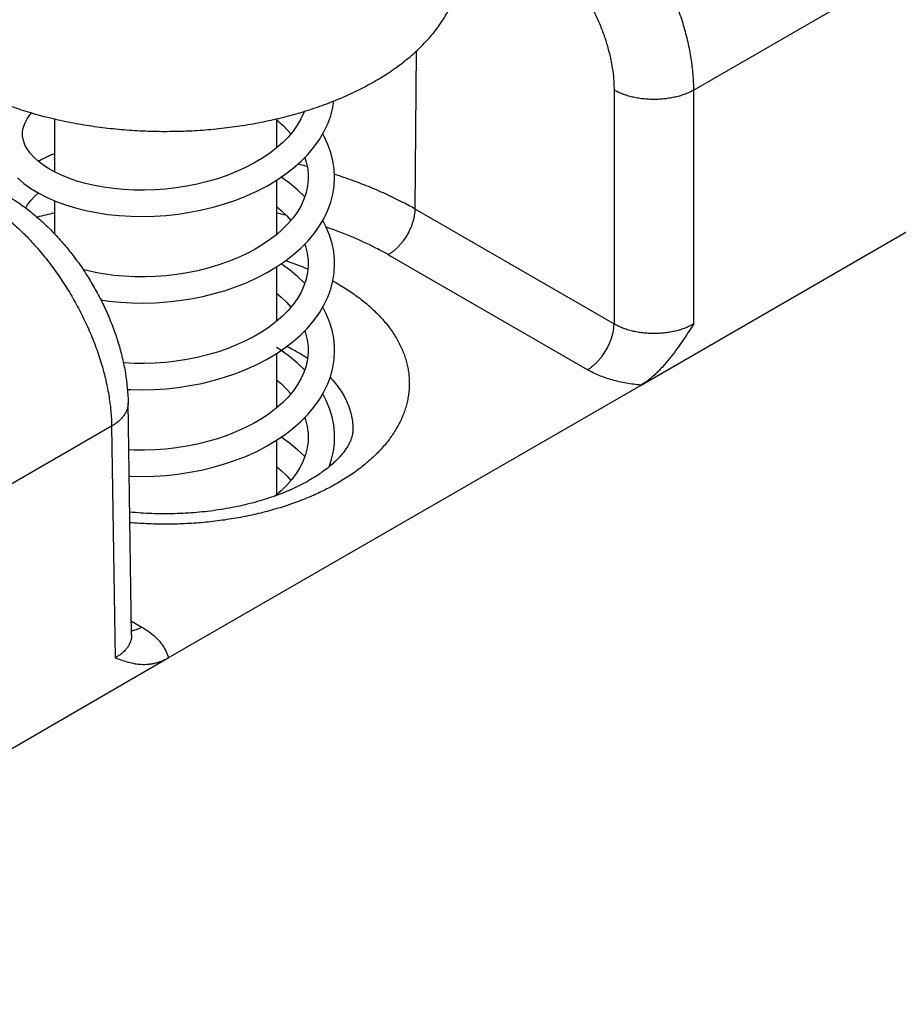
# Model space of a CAD drawing. Header units: inches. Extents: x 0 to 34, y 0 to 22.
# Tile 30 of 103: x 4.655 to 5.123, y 15.555 to 16.079. Entities that reach past the tile are written whole.
import ezdxf

# ---------------------------------------------------------------- set-up
doc = ezdxf.new("R2010")
doc.units = ezdxf.units.IN
doc.header["$LTSCALE"] = 1.87
doc.header["$MEASUREMENT"] = 0
doc.layers.get('0').update_dxf_attribs({"linetype": 'CONTINUOUS'})

msp = doc.modelspace()

# ---------------------------------------------------------------- linework, layer by layer
at = {"color": 7, "linetype": 'CONTINUOUS'}
for p, q in [((6.1042106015, 16.6707493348), (5.0138378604, 16.0411864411)), ((4.9857710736, 15.8842506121), (6.1341026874, 16.5472779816)), ((4.8660999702, 16.0618591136), (4.8654685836, 15.9779546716)), ((4.971413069, 16.0411864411), (4.971413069, 15.9167841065)), ((5.0138378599, 15.9167841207), (5.0138378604, 16.0411864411)), ((4.6737086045, 16.0259129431), (4.6737086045, 15.9977067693)), ((4.7918188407, 16.0259129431), (4.7918188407, 16.0103426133)), ((4.7918188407, 15.9931572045), (4.7918188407, 15.964230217)), ((4.6737086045, 15.9823536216), (4.6737086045, 15.9648033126)), ((4.8654685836, 15.9779546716), (4.971413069, 15.9167841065)), ((4.9572690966, 15.8924333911), (4.8513269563, 15.9536025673)), ((4.7918188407, 15.947045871), (4.7918188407, 15.9181287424)), ((4.7918188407, 15.9009450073), (4.7918188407, 15.8720218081)), ((4.7343148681, 15.7390640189), (4.9857710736, 15.8842506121)), ((4.7147897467, 15.7513859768), (4.7129233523, 15.8748589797)), ((4.7041391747, 15.8623716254), (4.404410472, 15.6893133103)), ((4.7041391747, 15.8623716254), (4.7060033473, 15.7390456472)), ((4.7918188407, 15.854839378), (4.7918188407, 15.8259465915)), ((4.7146795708, 15.7586747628), (4.7201444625, 15.7555194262)), ((4.4152191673, 15.5548235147), (4.7343148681, 15.7390640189))]:
    msp.add_line(p, q, dxfattribs=at)
for points in [[(4.6540796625, 15.9944584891), (4.6574594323, 15.9915704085), (4.6612447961, 15.9888520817), (4.6653803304, 15.9863401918), (4.6698313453, 15.9840465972), (4.6745858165, 15.9819705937), (4.6796257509, 15.9801170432), (4.6849245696, 15.9784943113), (4.6904535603, 15.9771102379), (4.6961827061, 15.9759716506), (4.702083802, 15.9750838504), (4.7081294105, 15.9744512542), (4.7142915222, 15.9740776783), (4.7205416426, 15.9739662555), (4.7268508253, 15.9741193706), (4.7331898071, 15.9745386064), (4.739529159, 15.9752247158), (4.7458388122, 15.9761775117), (4.7520874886, 15.9773955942), (4.7582440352, 15.9788763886), (4.7642778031, 15.9806162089), (4.7701598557, 15.9826107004), (4.7758634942, 15.9848553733), (4.7813625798, 15.987345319), (4.7866311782, 15.9900751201), (4.7916402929, 15.9930367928), (4.7963600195, 15.996219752), (4.8007617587, 15.9996114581), (4.804819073, 16.0031978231), (4.8085053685, 16.0069604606), (4.8117958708, 16.010876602), (4.8146700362, 16.0149201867), (4.8171123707, 16.0190619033), (4.8191172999, 16.0232790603), (4.8206842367, 16.0275542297), (4.8218128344, 16.0318675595), (4.8223793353, 16.03541577)], [(4.8066813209, 16.0299115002), (4.8064508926, 16.0292292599), (4.8048775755, 16.0258140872), (4.802933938, 16.0224955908), (4.8006385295, 16.0192807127), (4.7979997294, 16.0161667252), (4.7950216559, 16.0131534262), (4.7917109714, 16.0102479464), (4.7880760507, 16.0074605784), (4.784127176, 16.0048034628), (4.7798842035, 16.0022939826), (4.7753721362, 15.9999495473), (4.7706161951, 15.9977846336), (4.7656429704, 15.9958118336), (4.7604803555, 15.9940420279), (4.7551575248, 15.9924844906), (4.7497046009, 15.9911468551), (4.7441523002, 15.9900351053), (4.7385319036, 15.989153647), (4.7328752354, 15.9885053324), (4.7272151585, 15.9880914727), (4.7215849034, 15.9879116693), (4.7160176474, 15.9879637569), (4.710546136, 15.9882437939), (4.7052020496, 15.9887461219), (4.7000162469, 15.989463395), (4.6950196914, 15.9903863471), (4.6902425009, 15.991503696), (4.6857118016, 15.9928025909), (4.6814481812, 15.9942702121), (4.67747048, 15.9958931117), (4.6738040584, 15.9976530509), (4.6704849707, 15.9995209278), (4.6675341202, 16.0014676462), (4.6649381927, 16.0034842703), (4.6626877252, 16.0055655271), (4.6607858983, 16.0077007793), (4.6592413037, 16.009876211), (4.658061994, 16.0120809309), (4.6572530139, 16.0143197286), (4.6568248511, 16.0166282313), (4.6567637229, 16.0178932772)], [(4.656763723, 16.0178966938), (4.6568209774, 16.0191202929), (4.6572538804, 16.0214726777), (4.6580759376, 16.0237393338), (4.6592703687, 16.0259596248), (4.6608272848, 16.0281401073), (4.6616353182, 16.0290428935)], [(4.7918188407, 16.0254501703), (4.7918667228, 16.0254132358), (4.7951689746, 16.0224966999), (4.7981398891, 16.0194690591), (4.7994634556, 16.017894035)], [(4.8227637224, 15.9948421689), (4.822538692, 15.9992649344), (4.8218802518, 16.0035951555), (4.8207850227, 16.0079095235), (4.8192493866, 16.0121928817), (4.8172703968, 16.0164278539), (4.8164207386, 16.0178890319)], [(4.6737086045, 16.0073128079), (4.6716934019, 16.006490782), (4.6670957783, 16.004271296), (4.6652660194, 16.0032296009)], [(4.8068796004, 16.0053010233), (4.8076895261, 16.0028526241), (4.8084392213, 15.9992542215), (4.8087542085, 15.9955979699), (4.8087637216, 15.9948490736)], [(4.6984172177, 15.9295148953), (4.7027488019, 15.9288941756), (4.7087857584, 15.9282919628), (4.7149351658, 15.9279472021), (4.7211686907, 15.9278628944), (4.7274576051, 15.9280412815), (4.7337728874, 15.9284838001), (4.7400851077, 15.9291910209), (4.746364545, 15.9301625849), (4.7525815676, 15.931397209), (4.7587065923, 15.9328926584), (4.7647102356, 15.9346457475), (4.7705634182, 15.9366523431), (4.7762355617, 15.9389065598), (4.7816960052, 15.9414008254), (4.7869205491, 15.9441291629), (4.7918898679, 15.9470881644), (4.7965784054, 15.9502708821), (4.8009531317, 15.9536630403), (4.8049839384, 15.9572480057), (4.8086442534, 15.9610070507), (4.8119100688, 15.9649178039), (4.8147603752, 15.9689530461), (4.817180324, 15.9730833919), (4.8191650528, 15.9772863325), (4.8207130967, 15.981539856), (4.8218261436, 15.9858243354), (4.8225079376, 15.9901252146), (4.8227637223, 15.9948376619)], [(4.8087637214, 15.9948326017), (4.808747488, 15.9938528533), (4.808409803, 15.9902330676), (4.80764851, 15.9866792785), (4.8064794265, 15.9831942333), (4.8049187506, 15.979786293), (4.8029862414, 15.9764695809), (4.8007027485, 15.9732564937), (4.7980763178, 15.9701437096), (4.7951095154, 15.9671295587), (4.7918122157, 15.9642243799), (4.7881968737, 15.9614407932), (4.7842722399, 15.9587884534), (4.780046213, 15.9562773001), (4.7755422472, 15.9539257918), (4.7707929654, 15.951753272), (4.7658309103, 15.9497746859), (4.7606820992, 15.9479995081), (4.7553720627, 15.9464355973), (4.7499292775, 15.9450903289), (4.7443849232, 15.9439700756), (4.7387709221, 15.9430795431), (4.7331197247, 15.9424217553), (4.7274641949, 15.9419980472), (4.7218372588, 15.941808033), (4.7162716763, 15.9418496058), (4.710799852, 15.9421189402), (4.705453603, 15.9426104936), (4.7006828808, 15.9432511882)], [(4.806894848, 15.9844326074), (4.806865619, 15.9844650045), (4.8029740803, 15.9881781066), (4.7987172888, 15.9917034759), (4.7943470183, 15.9948621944)], [(4.6584790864, 15.9784120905), (4.6594762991, 15.98017535), (4.6610539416, 15.9823113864), (4.6629803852, 15.9844103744), (4.6652238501, 15.9864352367)], [(4.7918188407, 15.9793111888), (4.7943300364, 15.977170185), (4.7973438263, 15.9742188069), (4.799473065, 15.9717991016)], [(4.8227637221, 15.9487403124), (4.8227072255, 15.9509515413), (4.8222672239, 15.9553022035), (4.8213886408, 15.9596438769), (4.8200689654, 15.9639591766), (4.8183059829, 15.9682311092), (4.8164317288, 15.9718056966)], [(4.8068784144, 15.9591935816), (4.8073252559, 15.9579964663), (4.8082131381, 15.9544786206), (4.8086860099, 15.9508962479), (4.8087637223, 15.9487384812)], [(4.7006828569, 15.9432511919), (4.6963557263, 15.944009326), (4.6917659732, 15.9450140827), (4.6888841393, 15.9457855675)], [(4.8087637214, 15.9487257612), (4.8087464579, 15.947715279), (4.8084026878, 15.9440803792), (4.8076343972, 15.9405213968), (4.8064589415, 15.9370359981), (4.8048913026, 15.9336269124), (4.8029474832, 15.9303030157), (4.8006464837, 15.9270774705), (4.7980025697, 15.9239563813), (4.7950246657, 15.9209428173), (4.791718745, 15.9180408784), (4.7880908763, 15.9152577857), (4.7841499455, 15.9126043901), (4.7799105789, 15.9100951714), (4.7753994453, 15.907749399), (4.7706441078, 15.9055830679), (4.7656717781, 15.9036090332), (4.7605110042, 15.9018383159), (4.755190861, 15.9002800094), (4.7497404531, 15.8989413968), (4.7441896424, 15.8978283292), (4.7385699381, 15.8969453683), (4.732913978, 15.8962955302), (4.7272546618, 15.895880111), (4.7216249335, 15.8956986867), (4.7160577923, 15.8957491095), (4.7105860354, 15.8960274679), (4.710397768, 15.8960451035)], [(4.7125406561, 15.8819703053), (4.7142841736, 15.881864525), (4.7205324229, 15.8817527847), (4.7268394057, 15.881905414), (4.7331757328, 15.88232394), (4.7395117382, 15.88300902), (4.7458176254, 15.8839604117), (4.7520635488, 15.8851769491), (4.7582194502, 15.8866564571), (4.7642548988, 15.8883955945), (4.7701399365, 15.8903899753), (4.7758452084, 15.8926342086), (4.7813421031, 15.8951219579), (4.7866038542, 15.8978465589), (4.7916090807, 15.9008036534), (4.7963368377, 15.903989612), (4.8007518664, 15.9073898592), (4.8048180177, 15.9109833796), (4.8085068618, 15.9147486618), (4.8117956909, 15.9186629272), (4.8146659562, 15.9227004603), (4.817106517, 15.9268374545), (4.8191133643, 15.9310562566), (4.820683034, 15.9353369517), (4.8218134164, 15.9396568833), (4.8225051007, 15.9439924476), (4.8227637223, 15.9487309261)], [(4.8068939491, 15.9383258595), (4.806853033, 15.9383711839), (4.8029612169, 15.9420827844), (4.7987021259, 15.9456084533), (4.7943459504, 15.9487554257)], [(4.7918188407, 15.9332044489), (4.7943318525, 15.9310617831), (4.7973457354, 15.9281100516), (4.7994730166, 15.9256922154)], [(4.8227637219, 15.9026335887), (4.8227075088, 15.904839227), (4.8222672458, 15.9091953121), (4.8213858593, 15.9135480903), (4.8200610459, 15.9178744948), (4.8182928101, 15.9221525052), (4.8164326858, 15.9256952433)], [(4.8068785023, 15.9130865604), (4.8073302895, 15.9118736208), (4.8082128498, 15.9083733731), (4.808685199, 15.9048007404), (4.8087637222, 15.9026316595)], [(4.7987685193, 15.8994503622), (4.7941827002, 15.9027700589), (4.7918188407, 15.9042681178)], [(4.8087637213, 15.9026190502), (4.808746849, 15.901620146), (4.8084036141, 15.8979795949), (4.8076321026, 15.8944063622), (4.8064500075, 15.8909068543), (4.804876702, 15.8874922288), (4.802935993, 15.8841785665), (4.8006443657, 15.8809680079), (4.7980068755, 15.8778543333), (4.7950295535, 15.874840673), (4.7917222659, 15.8719370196), (4.7880948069, 15.8691538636), (4.7841567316, 15.8665019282), (4.7799184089, 15.8639927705), (4.7754037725, 15.8616447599), (4.7706446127, 15.8594765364), (4.7656733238, 15.8575028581), (4.7605156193, 15.8557330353), (4.7551967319, 15.8541748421), (4.7497462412, 15.8528359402), (4.7441955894, 15.8517226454), (4.7385765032, 15.8508395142), (4.7329210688, 15.8501894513), (4.7272621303, 15.8497737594), (4.7216328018, 15.8495920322), (4.7160660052, 15.8496421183), (4.7133024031, 15.8497825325)], [(4.7135137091, 15.8358033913), (4.71421459, 15.8357605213), (4.7204650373, 15.8356458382), (4.7267745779, 15.8357957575), (4.7331137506, 15.8362118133), (4.7394529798, 15.8368946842), (4.7457623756, 15.8378441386), (4.7520116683, 15.8390589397), (4.7581709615, 15.8405369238), (4.7642110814, 15.842275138), (4.7701019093, 15.8442693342), (4.7758104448, 15.8465127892), (4.7813069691, 15.8489982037), (4.7865702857, 15.8517212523), (4.7915805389, 15.8546789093), (4.7963122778, 15.8578651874), (4.8007299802, 15.8612650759), (4.8048009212, 15.864860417), (4.8084965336, 15.8686305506), (4.811792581, 15.8725521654), (4.8146697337, 15.8765995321), (4.8171137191, 15.8807442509), (4.8191186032, 15.8849619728), (4.8206847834, 15.8892357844), (4.8218127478, 15.8935469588), (4.8225040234, 15.8978758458), (4.8227637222, 15.9026241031)], [(4.8068941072, 15.8922215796), (4.8030195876, 15.8959241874), (4.7987685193, 15.8994503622)], [(4.7918188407, 15.8871011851), (4.7944352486, 15.8848604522), (4.7974366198, 15.8819073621), (4.7994713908, 15.8795832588)], [(4.8227637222, 15.8565268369), (4.8227073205, 15.858736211), (4.8222686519, 15.8630793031), (4.8213933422, 15.8674118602), (4.8200779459, 15.8717206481), (4.8183180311, 15.875991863), (4.8164335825, 15.8795908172)], [(4.8068779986, 15.8669793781), (4.8073509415, 15.8657005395), (4.8082214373, 15.8622218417), (4.8086867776, 15.8586720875), (4.8087637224, 15.8565250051)], [(4.8068951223, 15.8461103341), (4.8068431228, 15.8461679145), (4.8029490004, 15.8498801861), (4.7986887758, 15.8534053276), (4.7943461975, 15.85654126)], [(4.8087637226, 15.856520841), (4.8087521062, 15.8556849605), (4.8086730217, 15.8541858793)], [(4.8226263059, 15.8530637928), (4.8227452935, 15.8552548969), (4.8227637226, 15.856520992)], [(4.8086730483, 15.8541862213), (4.8082279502, 15.8508545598), (4.8073481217, 15.8473325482), (4.8060741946, 15.8438954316), (4.8044214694, 15.8405407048), (4.8024033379, 15.8372710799), (4.8000337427, 15.8340941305), (4.7973259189, 15.8310179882), (4.794288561, 15.8280476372), (4.7909782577, 15.825231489)], [(4.819869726, 15.840796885), (4.8211673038, 15.844772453), (4.8221333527, 15.8491227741), (4.8226262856, 15.853063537)], [(4.7918188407, 15.8409904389), (4.7943204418, 15.8388587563), (4.7973392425, 15.8359034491), (4.7994826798, 15.833468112)], [(4.7149293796, 15.7505171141), (4.7149436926, 15.750489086), (4.7148961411, 15.7506260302), (4.7148254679, 15.7509509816), (4.7147897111, 15.7513861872)]]:
    msp.add_lwpolyline(points, dxfattribs=at)
for centre, radius, start, end in [((4.7399748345, 15.7313162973), 0.2777466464, 75.7784164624, 76.8432073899), ((4.7735103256, 15.8185685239), 0.1840115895, 60.0170898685, 62.2138307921), ((4.7264238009, 15.7328845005), 0.2485254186, 102.2508043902, 104.4300558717), ((4.7382208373, 15.7290471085), 0.2524627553, 76.5201452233, 77.7391188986), ((4.7692892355, 15.8114191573), 0.1641533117, 60.0156909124, 62.2157724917), ((4.7457260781, 15.794248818), 0.1641918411, 67.4792817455, 71.926432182), ((4.7617616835, 15.829417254), 0.1255056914, 60.0060039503, 61.3993332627), ((4.7529890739, 15.8142649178), 0.1007740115, 60.0559114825, 63.8924497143), ((4.7585154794, 15.8239800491), 0.0895972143, 56.1276913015, 60.0171260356)]:
    msp.add_arc(centre, radius, start, end, dxfattribs=at)
for points, knots in [([(5.0138378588, 16.0411864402), (5.0138317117, 16.0439250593), (5.0135795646, 16.04952295), (5.0125428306, 16.0580288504), (5.0108490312, 16.0667543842), (5.0085143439, 16.0756167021), (5.0055608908, 16.0845324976), (5.0020165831, 16.0934175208), (4.9979149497, 16.1021878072), (4.9932948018, 16.1107603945), (4.9881998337, 16.1190541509), (4.9826782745, 16.1269906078), (4.9767823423, 16.1344946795), (4.9705677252, 16.1414954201), (4.9640931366, 16.1479266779), (4.9574193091, 16.1537278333), (4.9506095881, 16.1588437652), (4.9459133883, 16.16183416), (4.9435580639, 16.1631941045)], [0, 0, 0, 0, 0.0561489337, 0.1147413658, 0.1755374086, 0.2382411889, 0.3025139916, 0.367983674, 0.4342536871, 0.5009117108, 0.5675379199, 0.6337130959, 0.6990267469, 0.7630854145, 0.8255213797, 0.8860017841, 0.9442382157, 1, 1, 1, 1]), ([(4.9223456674, 16.1266659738), (4.9239943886, 16.1257140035), (4.9272808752, 16.1236198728), (4.9320462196, 16.1200378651), (4.9367148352, 16.1159751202), (4.9412428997, 16.1114707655), (4.9455877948, 16.1065670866), (4.9497085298, 16.1013104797), (4.9535661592, 16.0957506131), (4.9571241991, 16.0899400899), (4.960348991, 16.0839338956), (4.9632100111, 16.0777888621), (4.9656801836, 16.0715631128), (4.9677361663, 16.0653155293), (4.9693584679, 16.0591050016), (4.9705318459, 16.0529904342), (4.9711319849, 16.0479708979), (4.9713720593, 16.0440554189), (4.9714130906, 16.0421354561), (4.971413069, 16.0411864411)], [0, 0, 0, 0, 0.0557505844, 0.1139669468, 0.1744243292, 0.2368352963, 0.3008688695, 0.3661589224, 0.4323134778, 0.4989234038, 0.5655707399, 0.6318368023, 0.6973102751, 0.7615954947, 0.8243210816, 0.8851491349, 0.9437832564, 0.9722094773, 1, 1, 1, 1]), ([(4.621408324, 16.0458637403), (4.6241905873, 16.0442573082), (4.62995828, 16.041171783), (4.6390114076, 16.03699853), (4.6485704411, 16.0332205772), (4.6585835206, 16.0298584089), (4.668996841, 16.0269299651), (4.6797542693, 16.0244510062), (4.6907978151, 16.0224348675), (4.7020679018, 16.0208924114), (4.7135037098, 16.0198319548), (4.725043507, 16.0192592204), (4.7366249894, 16.0191773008), (4.748185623, 16.019586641), (4.7596629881, 16.0204850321), (4.7709951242, 16.0218676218), (4.7821208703, 16.0237269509), (4.7929802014, 16.0260529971), (4.8035145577, 16.0288332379), (4.8136671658, 16.0320527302), (4.8233833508, 16.0356942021), (4.8326108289, 16.0397381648), (4.8412999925, 16.0441630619), (4.8494041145, 16.0489453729), (4.8568797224, 16.0540599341), (4.8636862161, 16.0594795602), (4.8688242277, 16.0642772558), (4.8725528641, 16.068242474), (4.8759542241, 16.0722005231), (4.8797426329, 16.0772821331), (4.8835403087, 16.0836270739), (4.8860424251, 16.0890823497), (4.887611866, 16.0934910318), (4.8885704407, 16.0967968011), (4.8893173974, 16.1001209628), (4.8898517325, 16.1034590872), (4.8901726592, 16.1068063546), (4.8902440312, 16.1090423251), (4.8902440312, 16.1101584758)], [0, 0, 0, 0, 0.0306637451, 0.0623849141, 0.0950970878, 0.1287183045, 0.1631545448, 0.198301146, 0.2340447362, 0.270264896, 0.3068357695, 0.3436275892, 0.3805081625, 0.4173443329, 0.4540034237, 0.4903546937, 0.5262708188, 0.561629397, 0.5963145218, 0.6302184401, 0.6632433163, 0.695303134, 0.7263257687, 0.7562552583, 0.7850543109, 0.8127070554, 0.8392219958, 0.8520659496, 0.8646414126, 0.8890187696, 0.9124592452, 0.9350953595, 0.9461670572, 0.9571022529, 0.9679260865, 0.9786651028, 0.9893469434, 1, 1, 1, 1]), ([(5.0138378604, 16.0411864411), (5.0131267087, 16.0407830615), (5.0116357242, 16.0400201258), (5.0092709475, 16.039029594), (5.006747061, 16.0381749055), (5.004088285, 16.0374642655), (5.0013199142, 16.03690438), (4.9984683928, 16.0365005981), (4.9955609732, 16.0362567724), (4.9926254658, 16.0361752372), (4.9896899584, 16.0362567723), (4.9867825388, 16.0365005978), (4.9839310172, 16.0369043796), (4.9811626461, 16.0374642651), (4.9785038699, 16.038174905), (4.975979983, 16.0390295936), (4.9736152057, 16.0400201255), (4.9721242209, 16.0407830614), (4.971413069, 16.0411864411)], [0, 0, 0, 0, 0.0557011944, 0.1139587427, 0.1745268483, 0.2371007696, 0.3013314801, 0.3668344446, 0.4331995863, 0.4999999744, 0.566800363, 0.6331655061, 0.698668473, 0.7628991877, 0.8254731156, 0.8860412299, 0.9442987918, 1, 1, 1, 1]), ([(4.8226928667, 15.9964418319), (4.8259553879, 15.9954134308), (4.8323685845, 15.9932483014), (4.8417306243, 15.9896362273), (4.8507012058, 15.9857065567), (4.8564788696, 15.9828448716), (4.8592915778, 15.9813623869)], [0, 0, 0, 0, 0.2589320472, 0.5121856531, 0.7593320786, 1, 1, 1, 1]), ([(4.6330029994, 15.9838848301), (4.6353589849, 15.9825245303), (4.6400588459, 15.9795353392), (4.6468804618, 15.9744269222), (4.6535743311, 15.9686379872), (4.6600768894, 15.9622234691), (4.6663271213, 15.9552438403), (4.672265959, 15.9477650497), (4.6778372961, 15.9398578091), (4.682988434, 15.9315969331), (4.6876706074, 15.9230605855), (4.6918395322, 15.9143295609), (4.6954557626, 15.9054864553), (4.6984850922, 15.8966148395), (4.7008989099, 15.8877985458), (4.7026743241, 15.8791204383), (4.7037945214, 15.8706628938), (4.7041042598, 15.8650952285), (4.7041391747, 15.8623716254)], [0, 0, 0, 0, 0.0558252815, 0.1141503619, 0.1747358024, 0.2372847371, 0.3014564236, 0.3668757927, 0.4331425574, 0.4998399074, 0.5665428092, 0.6328261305, 0.698272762, 0.7624819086, 0.8250777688, 0.8857186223, 0.9441063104, 1, 1, 1, 1]), ([(4.6480035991, 15.9853701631), (4.6525837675, 15.9827256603), (4.6592051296, 15.9781437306), (4.6673980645, 15.9711228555), (4.6733468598, 15.9653082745), (4.6790052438, 15.9590427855), (4.684341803, 15.9523717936), (4.6893223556, 15.9453451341), (4.6939129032, 15.9380152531), (4.6980802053, 15.9304367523), (4.7017927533, 15.9226652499), (4.7050212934, 15.9147559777), (4.707738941, 15.9067630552), (4.7099213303, 15.8987360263), (4.7120647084, 15.8881615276), (4.7128429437, 15.880147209), (4.7129227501, 15.8748590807)], [0, 0, 0, 0, 0.119069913, 0.180398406, 0.242821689, 0.3062038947, 0.370354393, 0.4350407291, 0.500002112, 0.5649634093, 0.6296494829, 0.6937995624, 0.7571812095, 0.8196038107, 0.8809315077, 1, 1, 1, 1]), ([(4.8654685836, 15.9779546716), (4.8654644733, 15.9774084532), (4.8654082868, 15.9762918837), (4.865192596, 15.9745955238), (4.8648456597, 15.972855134), (4.864370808, 15.9710872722), (4.8637725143, 15.969308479), (4.862813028, 15.9669331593), (4.8613461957, 15.9640479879), (4.8595679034, 15.9613446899), (4.8579818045, 15.9593365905), (4.8567352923, 15.957938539), (4.8554375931, 15.956653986), (4.8541008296, 15.9554949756), (4.852737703, 15.9544725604), (4.8517981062, 15.9538746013), (4.8513269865, 15.9536025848)], [0, 0, 0, 0, 0.0560265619, 0.1145243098, 0.1752490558, 0.237905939, 0.3021539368, 0.367619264, 0.5005372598, 0.6333805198, 0.6987538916, 0.7628757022, 0.8253747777, 0.8859135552, 0.944201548, 1, 1, 1, 1]), ([(4.8182584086, 15.9684278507), (4.8230877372, 15.9667751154), (4.8324348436, 15.9632066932), (4.8414815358, 15.9589275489), (4.8458081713, 15.9566471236)], [0, 0, 0, 0, 0.5106795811, 1, 1, 1, 1]), ([(4.8245031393, 15.9381149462), (4.8268466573, 15.9367618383), (4.8313518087, 15.9339581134), (4.8376480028, 15.9293673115), (4.8433075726, 15.9245043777), (4.8482953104, 15.9193977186), (4.852580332, 15.9140768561), (4.8561349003, 15.9085734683), (4.858488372, 15.9038211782), (4.8599699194, 15.8999733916), (4.860877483, 15.8970876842), (4.8615888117, 15.8941833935), (4.862102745, 15.8912649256), (4.8624184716, 15.8883368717), (4.8625354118, 15.8854038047), (4.862453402, 15.8824703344), (4.8621725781, 15.8795410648), (4.8616933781, 15.8766205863), (4.8610166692, 15.8737134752), (4.860143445, 15.8708241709), (4.8587079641, 15.8669711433), (4.8564113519, 15.8622098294), (4.852922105, 15.8566918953), (4.8487001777, 15.851353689), (4.8437729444, 15.8462270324), (4.8381711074, 15.8413415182), (4.8319290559, 15.8367257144), (4.825084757, 15.8324067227), (4.8176796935, 15.8284101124), (4.8097587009, 15.8247596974), (4.8013697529, 15.8214773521), (4.7925636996, 15.8185828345), (4.7833939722, 15.816093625), (4.7739162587, 15.8140247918), (4.7641881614, 15.8123888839), (4.7542688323, 15.8111958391), (4.7442186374, 15.810452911), (4.7340986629, 15.8101646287), (4.723970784, 15.8103327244), (4.7172330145, 15.8107497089), (4.7138771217, 15.8110348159)], [0, 0, 0, 0, 0.0323757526, 0.0634237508, 0.0931379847, 0.1215446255, 0.1487084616, 0.1747358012, 0.1997769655, 0.2119926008, 0.2240379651, 0.2359434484, 0.247741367, 0.2594656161, 0.2711511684, 0.2828335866, 0.2945484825, 0.3063309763, 0.3182151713, 0.330233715, 0.3424173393, 0.3673805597, 0.3933146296, 0.4203737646, 0.4486681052, 0.4782658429, 0.5091967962, 0.5414565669, 0.5750107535, 0.6097989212, 0.645738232, 0.6827267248, 0.720646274, 0.7593652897, 0.7987412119, 0.8386228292, 0.8788524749, 0.9192681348, 0.9597055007, 1, 1, 1, 1]), ([(4.9572714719, 15.8924320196), (4.9577425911, 15.892704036), (4.9586821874, 15.8933019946), (4.9600453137, 15.8943244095), (4.9613820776, 15.89548342), (4.9626797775, 15.8967679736), (4.96392629, 15.8981660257), (4.9655123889, 15.9001741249), (4.9672906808, 15.9028774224), (4.968757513, 15.9057625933), (4.9697169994, 15.9081379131), (4.9703152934, 15.9099167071), (4.9707901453, 15.9116845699), (4.9711370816, 15.9134249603), (4.9713527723, 15.9151213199), (4.9714089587, 15.9162378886), (4.971413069, 15.9167841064)], [0, 0, 0, 0, 0.0557984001, 0.1140863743, 0.1746251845, 0.2371242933, 0.3012461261, 0.3666195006, 0.4994627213, 0.632380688, 0.6978460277, 0.762094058, 0.8247509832, 0.8854757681, 0.9439734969, 1, 1, 1, 1]), ([(5.0138378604, 15.9167841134), (5.0131274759, 15.9163691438), (5.0116378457, 15.9155839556), (5.0092728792, 15.9145636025), (5.0067487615, 15.9136831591), (5.0040897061, 15.9129511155), (5.0013210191, 15.9123743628), (4.9984691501, 15.9119584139), (4.9955613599, 15.9117072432), (4.9926254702, 15.91162325), (4.98968958, 15.9117072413), (4.986781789, 15.9119584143), (4.983929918, 15.91237436), (4.9811612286, 15.9129511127), (4.9785021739, 15.9136831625), (4.9759780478, 15.9145635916), (4.9736130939, 15.915583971), (4.9721234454, 15.9163691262), (4.971413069, 15.9167841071)], [0, 0, 0, 0, 0.055930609, 0.1143262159, 0.1749537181, 0.2375212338, 0.3016928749, 0.3670972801, 0.4333375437, 0.4999999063, 0.5666622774, 0.6329025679, 0.6983070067, 0.7624786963, 0.8250462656, 0.8856737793, 0.9440694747, 1, 1, 1, 1]), ([(5.0138378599, 15.9167841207), (5.0128088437, 15.915203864), (5.0107505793, 15.9120471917), (5.0076103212, 15.907357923), (5.0043724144, 15.9027668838), (5.0009992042, 15.8983374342), (4.9980356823, 15.8948270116), (4.9955664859, 15.8921828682), (4.9936826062, 15.8903137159), (4.9917590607, 15.8885646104), (4.989801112, 15.8869550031), (4.9878167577, 15.8855064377), (4.9864548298, 15.8846454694), (4.9857710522, 15.8842506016)], [0, 0, 0, 0, 0.1305660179, 0.2609165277, 0.390733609, 0.5194827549, 0.6463003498, 0.7086123, 0.7699222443, 0.8299934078, 0.8885589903, 0.9453295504, 1, 1, 1, 1]), ([(4.9857706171, 15.8842505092), (4.9844395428, 15.8843568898), (4.9817974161, 15.8846287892), (4.9778879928, 15.885226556), (4.9740745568, 15.8860032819), (4.9703822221, 15.8869557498), (4.9668349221, 15.8880770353), (4.9634557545, 15.8893602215), (4.9602668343, 15.8907967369), (4.9582423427, 15.8918714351), (4.9572690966, 15.8924333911)], [0, 0, 0, 0, 0.1340446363, 0.2665082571, 0.3968508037, 0.5245474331, 0.6491164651, 0.7701213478, 0.887185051, 1, 1, 1, 1]), ([(4.8203777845, 15.8883865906), (4.8213614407, 15.8873426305), (4.8232199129, 15.8852189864), (4.8256998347, 15.8818768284), (4.8278110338, 15.8784488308), (4.8295443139, 15.8749485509), (4.8308920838, 15.8713898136), (4.8318481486, 15.8677868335), (4.8324079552, 15.8641550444), (4.832515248, 15.861721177), (4.8325023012, 15.8605103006)], [0, 0, 0, 0, 0.138097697, 0.2713763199, 0.4002345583, 0.525187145, 0.646863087, 0.76599721, 0.8834134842, 1, 1, 1, 1]), ([(4.712923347, 15.8748589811), (4.7129320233, 15.8742848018), (4.7128487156, 15.8731214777), (4.7124245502, 15.8713992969), (4.7117071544, 15.869710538), (4.7107058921, 15.8680726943), (4.7094323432, 15.8665008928), (4.7078999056, 15.8650094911), (4.7061241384, 15.8636121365), (4.7048232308, 15.8627735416), (4.7041391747, 15.862371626)], [0, 0, 0, 0, 0.1077567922, 0.2175894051, 0.3313822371, 0.450686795, 0.576650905, 0.7100116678, 0.8511205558, 1, 1, 1, 1]), ([(4.8325023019, 15.8605103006), (4.8324977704, 15.8600863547), (4.8324597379, 15.8594412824), (4.8323466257, 15.8585748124), (4.8322258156, 15.857897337), (4.8320671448, 15.8571977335), (4.8318663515, 15.8564717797), (4.8316196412, 15.8557151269), (4.8312113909, 15.8546271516), (4.830551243, 15.853173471), (4.8295270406, 15.8513390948), (4.8282175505, 15.849373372), (4.8265985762, 15.8472940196), (4.8246536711, 15.8451248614), (4.8223742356, 15.8428930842), (4.8197586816, 15.8406269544), (4.8168113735, 15.8383541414), (4.8135413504, 15.8361006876), (4.8099612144, 15.8338904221), (4.806086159, 15.831744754), (4.8019332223, 15.8296826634), (4.7975207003, 15.8277208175), (4.7928677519, 15.8258737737), (4.7879940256, 15.8241541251), (4.7811481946, 15.8220209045), (4.7721702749, 15.8197481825), (4.760965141, 15.8176971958), (4.7493667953, 15.816332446), (4.7375391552, 15.8156798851), (4.7256463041, 15.8157513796), (4.7177315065, 15.8162844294), (4.71379926, 15.8166735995)], [0, 0, 0, 0, 0.0093980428, 0.0142957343, 0.0193650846, 0.0246463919, 0.0301918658, 0.0360553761, 0.0422820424, 0.0559435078, 0.0713983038, 0.0888042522, 0.1082492, 0.1297644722, 0.1533362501, 0.17891643, 0.2064326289, 0.2357960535, 0.2669074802, 0.2996611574, 0.3339476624, 0.3696557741, 0.406673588, 0.4448890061, 0.4841899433, 0.5655899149, 0.6499969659, 0.7365248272, 0.8242897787, 0.9124089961, 1, 1, 1, 1]), ([(4.7147897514, 15.7513853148), (4.7147984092, 15.7508117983), (4.7147154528, 15.7496513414), (4.7142913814, 15.7479357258), (4.7135737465, 15.7462583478), (4.712571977, 15.7446367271), (4.7112977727, 15.7430858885), (4.7097646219, 15.741619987), (4.7079881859, 15.7402523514), (4.7066872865, 15.7394359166), (4.7060033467, 15.7390456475)], [0, 0, 0, 0, 0.1083321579, 0.2184562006, 0.3323081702, 0.4515051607, 0.5772635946, 0.710384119, 0.8512739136, 1, 1, 1, 1]), ([(4.7147500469, 15.753639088), (4.715649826, 15.7537298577), (4.7170237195, 15.754062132), (4.7187973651, 15.7547893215), (4.7196952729, 15.7552595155), (4.7201449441, 15.7555191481)], [0, 0, 0, 0, 0.471998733, 0.7289952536, 1, 1, 1, 1]), ([(4.7201444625, 15.7555194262), (4.7210790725, 15.7549798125), (4.7228731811, 15.7538602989), (4.7253732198, 15.7520222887), (4.7276092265, 15.7500724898), (4.729566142, 15.7480230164), (4.7312312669, 15.7458868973), (4.7325920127, 15.7436767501), (4.7336408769, 15.7414083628), (4.7341280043, 15.7398452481), (4.7343152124, 15.739064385)], [0, 0, 0, 0, 0.1451536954, 0.2841396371, 0.4169317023, 0.543671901, 0.6646972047, 0.7805487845, 0.8919970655, 1, 1, 1, 1]), ([(4.7343149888, 15.7390640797), (4.733660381, 15.738686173), (4.7323504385, 15.7379958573), (4.7303526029, 15.7371391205), (4.7283779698, 15.7364743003), (4.7264353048, 15.7359892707), (4.7245304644, 15.7356707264), (4.7226671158, 15.7355044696), (4.7208468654, 15.735475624), (4.7190695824, 15.735569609), (4.7173336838, 15.7357718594), (4.7150816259, 15.7361642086), (4.7123415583, 15.7368540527), (4.7091442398, 15.7378960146), (4.7070482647, 15.7386617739), (4.7060033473, 15.7390456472)], [0, 0, 0, 0, 0.0770160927, 0.1506844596, 0.2212649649, 0.2890817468, 0.3544876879, 0.417848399, 0.4795174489, 0.5398240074, 0.5990607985, 0.6574805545, 0.772643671, 0.8865740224, 1, 1, 1, 1])]:
    msp.add_open_spline(points, degree=3, knots=knots, dxfattribs=at)

doc.saveas('drawing.dxf')
